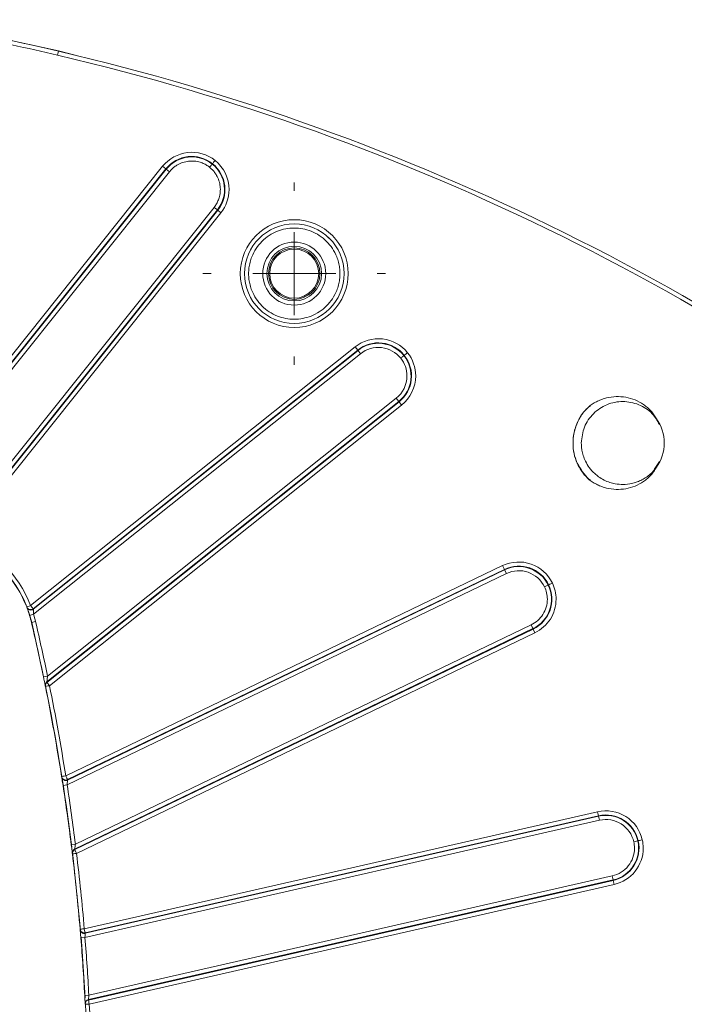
# Model space of a CAD drawing. Header units: millimetres. Extents: x 0 to 420, y 0 to 297.
# Tile 45 of 81: x 104 to 124, y 252 to 281. Entities that reach past the tile are written whole.
import ezdxf

# ---------------------------------------------------------------- set-up
doc = ezdxf.new("R2010")
doc.units = ezdxf.units.MM

# ---------------------------------------------------------------- blocks, each defined once
blk = doc.blocks.new('SW_CENTERMARKSYMBOL_15')
at = {"color": 0, "linetype": 'Continuous', "lineweight": 0}
for p, q in [((0, 2.5), (0, 2.75)), ((0, 0), (0, 1.25)), ((-2.5, 0), (-2.75, 0)), ((0, 0), (-1.25, 0)), ((0, 0), (0, -1.25)), ((0, 0), (1.25, 0)), ((2.5, 0), (2.75, 0)), ((0, -2.5), (0, -2.75))]:
    blk.add_line(p, q, dxfattribs=at)

msp = doc.modelspace()

# ---------------------------------------------------------------- linework, layer by layer
at = {"color": 7, "linetype": 'Continuous', "lineweight": 15}
for p, q in [((105.02864063, 280.28908509), (105.00018662, 280.16736669)), ((105.02993088, 280.29428866), (105.53350136, 280.16909843)), ((109.6667547, 276.89624353), (109.65854492, 276.8859488)), ((108.16672418, 276.81623593), (99.71014923, 266.21202635)), ((99.80786328, 266.134102), (108.26443823, 276.73831157)), ((108.27473296, 276.7301018), (99.8223694, 266.13117313)), ((108.37244701, 276.65217744), (99.99958039, 266.15293478)), ((108.26443823, 276.73831157), (108.16672418, 276.81623593)), ((108.26443823, 276.73831157), (108.27473296, 276.7301018)), ((108.27473296, 276.7301018), (108.37244701, 276.65217744)), ((101.86316815, 265.73207149), (109.71674023, 275.58013938)), ((102.01652213, 265.7239174), (109.81445428, 275.50221502)), ((109.82474901, 275.49400525), (102.02939534, 265.71894093)), ((102.12710939, 265.64101658), (109.92246306, 275.41608089)), ((109.81445428, 275.50221502), (109.71674023, 275.58013938)), ((109.82474901, 275.49400525), (109.81445428, 275.50221502)), ((109.82474901, 275.49400525), (109.92246306, 275.41608089)), ((113.24297435, 274.58739505), (113.13491732, 274.69545202)), ((113.9636038, 271.37494016), (104.18853948, 263.57958649)), ((104.26646384, 263.48187244), (114.04152815, 271.2772261)), ((114.04973793, 271.26693137), (104.2714403, 263.46899923)), ((114.04152815, 271.2772261), (113.9636038, 271.37494016)), ((114.04152815, 271.2772261), (114.04973793, 271.26693137)), ((114.04973793, 271.26693137), (114.12766228, 271.16921732)), ((104.27959439, 263.31564525), (114.12766228, 271.16921732)), ((115.44382879, 271.11915361), (115.43353405, 271.11094384)), ((115.19970034, 269.82492411), (104.70045769, 261.45205749)), ((115.2776247, 269.72721006), (115.19970034, 269.82492411)), ((104.67869585, 261.27484635), (115.2776247, 269.72721006)), ((115.28583448, 269.71691533), (104.6816249, 261.26034038)), ((104.75954925, 261.16262633), (115.36375883, 269.61920128)), ((115.28583448, 269.71691533), (115.2776247, 269.72721006)), ((115.28583448, 269.71691533), (115.36375883, 269.61920128)), ((122.96386961, 267.67628121), (123.12556732, 267.91827894)), ((121.04912175, 267.35263045), (120.98956267, 267.40004986)), ((118.40434132, 264.78014196), (105.24790044, 258.44433396)), ((118.45856853, 264.66753801), (118.40434132, 264.78014196)), ((105.29015359, 258.17263043), (118.51850888, 264.54307058)), ((105.30212764, 258.33173), (118.45856853, 264.66753801)), ((118.46428167, 264.65567454), (105.30426822, 258.31814607)), ((118.45856853, 264.66753801), (118.46428167, 264.65567454)), ((118.46428167, 264.65567454), (118.51850888, 264.54307058)), ((119.79053612, 264.20138748), (119.77867265, 264.19567433)), ((104.07203418, 263.53429283), (104.07683874, 263.52186432)), ((104.27959439, 263.31564525), (104.15994362, 263.27946938)), ((104.2714403, 263.46899923), (104.26646384, 263.48187244)), ((104.21772615, 263.06367452), (104.33944443, 263.09212908)), ((104.58336968, 261.43316006), (104.2240661, 263.06515269)), ((119.26453533, 262.9939307), (105.53890343, 256.38401475)), ((119.31876254, 262.88132674), (119.26453533, 262.9939307)), ((105.51684204, 256.23467214), (119.31876254, 262.88132674)), ((119.32447568, 262.86946327), (105.51850823, 256.22085976)), ((105.57273543, 256.1082558), (119.37870289, 262.75685932)), ((119.32447568, 262.86946327), (119.31876254, 262.88132674)), ((119.32447568, 262.86946327), (119.37870289, 262.75685932)), ((104.70045769, 261.45205749), (104.5780416, 261.42677308)), ((104.5780416, 261.42677308), (104.58818985, 261.37744386)), ((104.68162601, 261.26034127), (104.67869566, 261.2748462)), ((104.63409574, 261.15237945), (104.63701894, 261.13790138)), ((105.12442618, 258.42486329), (105.12656261, 258.41130562)), ((105.13081163, 258.4005732), (105.13294369, 258.38701207)), ((105.30426925, 258.31814657), (105.3021273, 258.33172984)), ((105.29015359, 258.17263043), (105.16659766, 258.15368494)), ((121.26625963, 257.36253207), (105.80610787, 253.83385332)), ((121.29407051, 257.24068464), (121.26625963, 257.36253207)), ((105.82801602, 253.56895747), (121.32481143, 257.10599989)), ((105.83391875, 253.71200589), (121.29407051, 257.24068464)), ((121.29700055, 257.22784732), (105.83504064, 253.69875587)), ((121.29407051, 257.24068464), (121.29700055, 257.22784732)), ((121.29700055, 257.22784732), (121.32481143, 257.10599989)), ((122.48891464, 256.4898308), (122.47607732, 256.48690077)), ((105.53890343, 256.38401475), (105.41486668, 256.36852654)), ((105.41486668, 256.36852654), (105.42088263, 256.32004898)), ((105.51850929, 256.22086027), (105.51684186, 256.23467205)), ((105.4469705, 256.10708639), (105.44863329, 256.09330062)), ((105.92984391, 251.70037041), (121.73522826, 255.30784625)), ((121.7381583, 255.29500893), (105.93050587, 251.68701541)), ((121.70741738, 255.42969368), (105.94457321, 251.83192735)), ((121.73522826, 255.30784625), (121.70741738, 255.42969368)), ((121.7381583, 255.29500893), (121.73522826, 255.30784625)), ((121.7381583, 255.29500893), (121.76596918, 255.1731615)), ((105.95831675, 251.56516799), (121.76596918, 255.1731615)), ((105.68155463, 253.82329441), (105.68267435, 253.81007)), ((105.68572187, 253.80020749), (105.68683747, 253.78698)), ((105.6995137, 253.60711442), (105.70550051, 253.55907831)), ((105.69957065, 253.60621714), (105.70342043, 253.55891058)), ((105.82801602, 253.56895747), (105.70342043, 253.55891058)), ((105.83504165, 253.6987561), (105.83391842, 253.71200581)), ((105.94457321, 251.83192735), (105.81975233, 251.82523804)), ((105.81975233, 251.82523804), (105.82227671, 251.77747162)), ((105.9305069, 251.68701565), (105.92984374, 251.70037037)), ((105.83280879, 251.57232352), (105.8334693, 251.5589943))]:
    msp.add_line(p, q, dxfattribs=at)
at = {"color": 8, "linetype": 'Continuous', "lineweight": 15}
msp.add_line((105.02993088, 280.29428866), (105.02871059, 280.28906874), dxfattribs=at)
at = {"color": 7, "linetype": 'Continuous', "lineweight": 15, "flags": 128}
for points in [[(100.38149667, 281.23579581), (102.47897422, 280.84666884), (105.02993088, 280.29428866)], [(104.63188315, 261.18520786), (104.63320945, 261.17865421), (104.63481344, 261.17072369)], [(105.44802554, 256.14408522), (105.44878139, 256.13784471), (105.44969521, 256.13029323)], [(105.69056027, 253.79405515), (105.49367897, 255.76688783), (105.44942716, 256.14098397)], [(105.83006162, 251.75378139), (105.72971381, 253.30769188), (105.70800225, 253.58303701)], [(105.83759631, 251.6133138), (105.83789863, 251.6072797), (105.8382637, 251.5999781)], [(105.9091312, 249.48549607), (105.87147315, 250.84126502), (105.8396506, 251.56580798)]]:
    msp.add_lwpolyline(points, dxfattribs=at)
at = {"color": 7, "linetype": 'Continuous', "lineweight": 15}
for centre, radius in [((112.12966293, 273.58214002), 1.5), ((112.12966293, 273.58214002), 0.825), ((112.12966293, 273.58213362), 0.77503132), ((112.12966293, 273.58213362), 0.74008987)]:
    msp.add_circle(centre, radius, dxfattribs=at)
for centre, radius, start, end in [((86.91874615, 202.81993809), 79.55775899, 76.8423003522, 77.8583598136), ((89.017549, 211.79803933), 70.33760306, 50.4353052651, 76.8423003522), ((109.04455453, 276.11618958), 0.9978062, 51.428571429, 141.428571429), ((109.04455453, 276.11618958), 0.98463874, 51.428571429, 141.428571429), ((109.04463271, 276.11612724), 0.98463874, 321.428571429, 51.428571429), ((109.04463271, 276.11612724), 0.9978062, 321.428571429, 51.428571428), ((114.66365014, 270.49710981), 0.9978062, 38.571428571, 128.571428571), ((114.66365014, 270.49710981), 0.98463874, 38.571428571, 128.571428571), ((114.66371249, 270.49703162), 0.98463874, 308.571428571, 38.571428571), ((114.66371249, 270.49703162), 0.9978062, 308.571428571, 38.571428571), ((100.81595443, 262.26842512), 3.5, 13.157959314, 76.842040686), ((100.81595121, 262.26842831), 3.49349242, 21.244544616, 68.755455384), ((118.89150041, 263.76854569), 0.9978062, 25.714285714, 115.714285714), ((118.89150041, 263.76854569), 0.98463874, 25.714285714, 115.714285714), ((118.8915438, 263.76845559), 0.98463874, 295.714285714, 25.714285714), ((118.8915438, 263.76845559), 0.9978062, 295.714285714, 25.714285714), ((104.19350707, 263.56672563), 0.12499615, 201.032749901, 308.571079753), ((100.81595121, 262.26842831), 3.49349242, 13.157959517, 16.822455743), ((41.36874716, 248.37122325), 64.54349143, 11.6700401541, 13.1579595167), ((104.7565953, 261.17712215), 0.12497337, 128.559492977, 191.419080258), ((104.75950295, 261.16261695), 0.12495275, 179.999974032, 191.408001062), ((41.36874716, 248.37122325), 64.54349143, 8.9611871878, 11.4083162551), ((41.36874935, 248.37122005), 64.55, 7.0522773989, 11.4147331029), ((105.25003475, 258.43076363), 0.12499593, 188.955607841, 295.714166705), ((41.36874716, 248.37122325), 64.54349143, 7.1175628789, 8.7175663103), ((121.51610328, 256.26789553), 0.9978062, 12.857142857, 102.857142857), ((121.51610328, 256.26789553), 0.98463874, 12.857142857, 102.857142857), ((121.51612553, 256.26779804), 0.98463874, 282.857142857, 12.857142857), ((121.51612553, 256.26779804), 0.9978062, 282.857142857, 12.857142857), ((105.57105086, 256.12205979), 0.12498055, 115.704928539, 186.880897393), ((105.5726935, 256.10825074), 0.12495777, 179.999994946, 186.871231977), ((41.36874716, 248.37122325), 64.54349143, 4.845621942, 6.8714105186), ((105.80722213, 253.82061423), 0.12499332, 184.839128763, 282.859437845), ((41.36874716, 248.37122325), 64.54349143, 3.067622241, 4.6101248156), ((105.95764132, 251.57851477), 0.12498597, 102.85020592, 182.839342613), ((105.95827758, 251.56516605), 0.12496078, 179.999999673, 182.830877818)]:
    msp.add_arc(centre, radius, start, end, dxfattribs=at)
for points in [[(103.62576842, 280.47583682), (104.09288748, 280.37534003), (104.53492308, 280.27613094), (105.00018662, 280.16736669)], [(105.00018662, 280.16736669), (115.55020661, 277.70109778), (125.38705759, 272.82634324), (133.73940219, 265.92534738)], [(110.16741987, 276.11612724), (110.16741987, 276.45779072), (110.01180232, 276.78093389), (109.74467905, 276.99395758)], [(109.92246306, 275.41608089), (110.08104623, 275.61493789), (110.16741987, 275.86177958), (110.16741987, 276.11612724)], [(115.33582, 271.03301948), (115.45723861, 270.88076536), (115.52337026, 270.69177195), (115.52337026, 270.49703162)], [(115.78649965, 270.49703162), (115.78649965, 270.75137928), (115.700126, 270.99822097), (115.54154284, 271.19707797)], [(115.52337026, 270.49703162), (115.52337026, 270.23543826), (115.40422227, 269.9880249), (115.19970034, 269.82492411)], [(115.36375883, 269.61920128), (115.6308821, 269.83222497), (115.78649965, 270.15536814), (115.78649965, 270.49703162)], [(123.27420454, 268.47668164), (123.27420454, 268.73658422), (123.19061816, 268.99584309), (123.03881003, 269.20680196)], [(123.03881003, 267.74656131), (123.19061816, 267.95752018), (123.27420454, 268.21677905), (123.27420454, 268.47668164)], [(104.18853948, 263.57958649), (103.82086361, 264.52532998), (103.07285288, 265.27334071), (102.12710939, 265.64101658)], [(119.66606869, 264.14144712), (119.72210182, 264.02509314), (119.75120158, 263.89759877), (119.75120158, 263.76845559)], [(120.01433096, 263.76845559), (120.01433096, 263.93712771), (119.97632416, 264.10364635), (119.90314007, 264.25561468)], [(104.07203418, 263.53429283), (104.07203418, 263.53429283), (104.12423846, 263.55458824), (104.18853948, 263.57958649)], [(104.33944443, 263.09212908), (104.32183797, 263.16744311), (104.30197846, 263.2416105), (104.27959439, 263.31564525)], [(104.70045769, 261.45205749), (104.58600047, 262.00620957), (104.46825227, 262.54113586), (104.33944443, 263.09212908)], [(104.75954925, 261.16262633), (104.69192294, 261.14898026), (104.63701894, 261.13790138), (104.63701894, 261.13790138)], [(105.24790044, 258.44433396), (105.10373741, 259.3585513), (104.94261559, 260.25539811), (104.75954925, 261.16262633)], [(105.12442618, 258.42486329), (105.12442618, 258.42486329), (105.17975314, 258.43358781), (105.24790044, 258.44433396)], [(105.53890343, 256.38401475), (105.46358549, 256.98719575), (105.382284, 257.5717876), (105.29015359, 258.17263043)], [(122.35422989, 256.45908989), (122.36855337, 256.39633463), (122.37578331, 256.33216717), (122.37578331, 256.26779804)], [(122.63891269, 256.26779804), (122.63891269, 256.35186967), (122.62946977, 256.4356779), (122.61076207, 256.51764168)], [(105.57273543, 256.1082558), (105.5042416, 256.10000181), (105.44863329, 256.09330062), (105.44863329, 256.09330062)], [(105.80610787, 253.83385332), (105.74127594, 254.59861289), (105.66456057, 255.34626596), (105.57273543, 256.1082558)], [(105.68155463, 253.82329441), (105.68155463, 253.82329441), (105.73736507, 253.8280257), (105.80610787, 253.83385332)], [(105.94457321, 251.83192735), (105.91319711, 252.41739706), (105.87514071, 252.98454451), (105.82801602, 253.56895747)], [(105.95831675, 251.56516799), (105.88941157, 251.56176063), (105.8334693, 251.5589943), (105.8334693, 251.5589943)], [(106.02748995, 249.49406041), (106.01539884, 250.19032918), (105.9927103, 250.8696441), (105.95831675, 251.56516799)]]:
    msp.add_open_spline(points, degree=3, dxfattribs=at)
for points, knots in [([(109.74460087, 276.99401993), (109.51179238, 277.17967851), (109.21474316, 277.26525692), (108.62294135, 277.19857687), (108.35238276, 277.04904442), (108.16672418, 276.81623593)], [0, 0, 0, 0, 0.5, 0.5, 1, 1, 1, 1]), ([(109.58054238, 276.7882971), (109.56327787, 276.80147727), (109.52889118, 276.82772893), (109.47387409, 276.86198698), (109.41674791, 276.89215067), (109.35723895, 276.91787907), (109.26112013, 276.95116299), (109.12414741, 276.97855737), (108.94774135, 276.97622553), (108.77515177, 276.93924265), (108.63451619, 276.87621966), (108.52554585, 276.80434007), (108.44280215, 276.73429833), (108.39596561, 276.67962914), (108.37244701, 276.65217744)], [0, 0, 0, 0, 0.048282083, 0.0961660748, 0.1439270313, 0.1918421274, 0.2401858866, 0.3700178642, 0.5000484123, 0.6298804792, 0.7599111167, 0.840111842, 0.9197134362, 1, 1, 1, 1]), ([(109.65854492, 276.8859488), (109.6581883, 276.88550161), (109.64982121, 276.87500961), (109.62067237, 276.83845812), (109.60105437, 276.81385793), (109.58062057, 276.78823475)], [0, 0, 0, 0, 0.5, 0.5, 1, 1, 1, 1]), ([(109.66667652, 276.89630588), (109.66703313, 276.89675307), (109.67540023, 276.90724507), (109.70454907, 276.94379656), (109.72416707, 276.96839676), (109.74460087, 276.99401993)], [0, 0, 0, 0, 0.5, 0.5, 1, 1, 1, 1]), ([(109.71674023, 275.58013938), (109.72992039, 275.5974039), (109.75617205, 275.63179059), (109.79043011, 275.68680767), (109.82059379, 275.74393385), (109.84632219, 275.80344281), (109.87960611, 275.89956164), (109.9070005, 276.03653436), (109.90466865, 276.21294042), (109.86768578, 276.38552999), (109.80466278, 276.52616557), (109.73278319, 276.63513592), (109.66274146, 276.71787961), (109.60807227, 276.76471615), (109.58062057, 276.78823475)], [0, 0, 0, 0, 0.048282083, 0.0961660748, 0.1439270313, 0.1918421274, 0.2401858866, 0.3700178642, 0.5000484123, 0.6298804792, 0.7599111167, 0.840111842, 0.9197134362, 1, 1, 1, 1]), ([(113.75466293, 273.58214002), (113.75466293, 274.47900191), (113.02652482, 275.20714002), (111.23280103, 275.20714002), (110.50466293, 274.47900191), (110.50466293, 273.58214002)], [0, 0, 0, 0, 0.5, 0.5, 1, 1, 1, 1]), ([(113.50466293, 273.58214002), (113.50415183, 273.61111716), (113.50313359, 273.66884691), (113.49479064, 273.75488636), (113.48143899, 273.83991785), (113.46260379, 273.92393502), (113.43840407, 274.0069432), (113.38710408, 274.14918567), (113.28742961, 274.34264025), (113.10857672, 274.56090972), (112.89018813, 274.73987585), (112.64570736, 274.86592091), (112.38895366, 274.94122847), (112.12975107, 274.96509128), (111.87046222, 274.94124654), (111.61378258, 274.86598716), (111.36921807, 274.73992394), (111.1508697, 274.56104153), (110.97196583, 274.34269711), (110.85893825, 274.12362511), (110.79437716, 273.92507516), (110.7607492, 273.75497219), (110.75669733, 273.63991112), (110.75466293, 273.58214002)], [0, 0, 0, 0, 0.0201464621, 0.0401368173, 0.0600503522, 0.0799672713, 0.0999677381, 0.1201309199, 0.1850811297, 0.2500934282, 0.3150436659, 0.3800559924, 0.4400117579, 0.5000289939, 0.5599847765, 0.6200020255, 0.6849522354, 0.7499645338, 0.8149147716, 0.879927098, 0.9200449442, 0.9598553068, 1, 1, 1, 1]), ([(113.07966293, 273.58214002), (113.07966293, 274.10645928), (112.65398218, 274.53214002), (111.60534367, 274.53214002), (111.17966293, 274.10645928), (111.17966293, 273.58214002)], [0, 0, 0, 0, 0.5, 0.5, 1, 1, 1, 1]), ([(110.50466293, 273.58214002), (110.50466293, 272.68527813), (111.23280103, 271.95714002), (113.02652482, 271.95714002), (113.75466293, 272.68527813), (113.75466293, 273.58214002)], [0, 0, 0, 0, 0.5, 0.5, 1, 1, 1, 1]), ([(110.75466293, 273.58214002), (110.75517402, 273.55316288), (110.75619226, 273.49543313), (110.76453521, 273.40939368), (110.77788686, 273.32436219), (110.79672206, 273.24034502), (110.82092178, 273.15733685), (110.87222177, 273.01509437), (110.97189624, 272.8216398), (111.15074913, 272.60337032), (111.36913773, 272.42440419), (111.61361849, 272.29835913), (111.87037219, 272.22305158), (112.12957478, 272.19918876), (112.38886363, 272.2230335), (112.64554327, 272.29829288), (112.89010778, 272.4243561), (113.10845615, 272.60323851), (113.28736002, 272.82158294), (113.4003876, 273.04065493), (113.46494869, 273.23920488), (113.49857665, 273.40930785), (113.50262852, 273.52436892), (113.50466293, 273.58214002)], [0, 0, 0, 0, 0.0201464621, 0.0401368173, 0.0600503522, 0.0799672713, 0.0999677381, 0.1201309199, 0.1850811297, 0.2500934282, 0.3150436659, 0.3800559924, 0.4400117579, 0.5000289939, 0.5599847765, 0.6200020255, 0.6849522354, 0.7499645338, 0.8149147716, 0.879927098, 0.9200449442, 0.9598553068, 1, 1, 1, 1]), ([(111.17966293, 273.58214002), (111.17966293, 273.05782076), (111.60534367, 272.63214002), (112.65398218, 272.63214002), (113.07966293, 273.05782076), (113.07966293, 273.58214002)], [0, 0, 0, 0, 0.5, 0.5, 1, 1, 1, 1]), ([(115.54148049, 271.19715615), (115.35582191, 271.42996464), (115.08526332, 271.57949709), (114.49346151, 271.64617714), (114.19641229, 271.56059873), (113.9636038, 271.37494016)], [0, 0, 0, 0, 0.5, 0.5, 1, 1, 1, 1]), ([(114.12766228, 271.16921732), (114.30591123, 271.31136612), (114.53334585, 271.3768889), (114.98645669, 271.32583557), (115.19360886, 271.21134662), (115.33575765, 271.03309766)], [0, 0, 0, 0, 0.5, 0.5, 1, 1, 1, 1]), ([(115.43353405, 271.11094384), (115.43308687, 271.11058722), (115.42259486, 271.10222012), (115.38604338, 271.07307129), (115.36144318, 271.05345328), (115.33582, 271.03301948)], [0, 0, 0, 0, 0.5, 0.5, 1, 1, 1, 1]), ([(115.44376644, 271.11923179), (115.44421362, 271.11958841), (115.45470563, 271.12795551), (115.49125711, 271.15710435), (115.51585731, 271.17672235), (115.54148049, 271.19715615)], [0, 0, 0, 0, 0.5, 0.5, 1, 1, 1, 1]), ([(123.03881003, 269.20680196), (123.02671623, 269.22809114), (123.00263099, 269.27048928), (122.96197761, 269.33107421), (122.91824924, 269.38898615), (122.87111458, 269.44404078), (122.82066417, 269.49628564), (122.76687642, 269.5457013), (122.70976088, 269.59230868), (122.59097308, 269.67824411), (122.39643794, 269.78359217), (122.11416037, 269.86433074), (121.82137399, 269.88609792), (121.57972407, 269.85110635), (121.39455417, 269.79464532), (121.26088544, 269.73801076), (121.13135093, 269.66798482), (121.0507605, 269.61077955), (121.01000117, 269.58184747)], [0, 0, 0, 0, 0.0314453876, 0.0626245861, 0.0936474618, 0.1246255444, 0.1556708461, 0.1868946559, 0.2184063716, 0.2503124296, 0.3752047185, 0.5001568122, 0.6247960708, 0.7496269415, 0.8112784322, 0.8731347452, 0.9358367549, 1, 1, 1, 1]), ([(121.01000117, 267.3715158), (120.87468819, 267.52962143), (120.60739925, 267.84193356), (120.48443694, 268.46077549), (120.58962193, 268.99703006), (120.80191128, 269.38324983), (120.97658005, 269.53733065), (121.04763885, 269.60001385)], [0, 0, 0, 0, 0.245316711, 0.4845835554, 0.7229394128, 0.8872861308, 1, 1, 1, 1]), ([(121.01000117, 269.58184747), (120.98834906, 269.56130842), (120.94523189, 269.52040777), (120.88543203, 269.45460662), (120.8296921, 269.38597213), (120.77832549, 269.31416652), (120.73125088, 269.23928675), (120.68849376, 269.16129724), (120.61870693, 269.01423107), (120.5450225, 268.78740402), (120.51380755, 268.47682655), (120.5449746, 268.16608942), (120.62558277, 267.918087), (120.71826516, 267.73276754), (120.80200129, 267.60206491), (120.89833752, 267.48008274), (120.97264231, 267.40783861), (121.01000117, 267.3715158)], [0, 0, 0, 0, 0.0360537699, 0.0717960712, 0.1073519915, 0.1428485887, 0.1784135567, 0.2141738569, 0.2502543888, 0.3750774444, 0.5000122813, 0.6248542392, 0.7498084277, 0.8126764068, 0.874876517, 0.9370905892, 1, 1, 1, 1]), ([(123.12556732, 269.03508433), (123.06053696, 269.1499048), (122.91448276, 269.40778457), (122.51182393, 269.6598672), (122.02521456, 269.75968756), (121.53254508, 269.66147236), (121.1197066, 269.38360929), (120.8305549, 268.96748116), (120.79298799, 268.64028148), (120.77420454, 268.47668164)], [0, 0, 0, 0, 0.1179852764, 0.2649877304, 0.4119901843, 0.5589926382, 0.7059950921, 0.8529975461, 1, 1, 1, 1]), ([(123.03881003, 267.74656131), (123.02326488, 267.72575903), (122.99217478, 267.68415475), (122.94072617, 267.62558369), (122.88600246, 267.57011314), (122.82785749, 267.51821638), (122.76661307, 267.47002575), (122.70248118, 267.42574686), (122.63571775, 267.3855466), (122.56657984, 267.34958245), (122.49533733, 267.31799333), (122.40679603, 267.28516937), (122.25355761, 267.24225516), (122.0422858, 267.21821791), (121.81830155, 267.23830323), (121.62689489, 267.28699484), (121.45709614, 267.35720886), (121.30527092, 267.44940548), (121.15320765, 267.57270037), (121.01502873, 267.72661832), (120.90094092, 267.91547458), (120.83038539, 268.09249843), (120.79301505, 268.24637923), (120.77654171, 268.37174235), (120.77490472, 268.44524325), (120.77420454, 268.47668164)], [0, 0, 0, 0, 0.0247679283, 0.0495355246, 0.0743027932, 0.0990697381, 0.1238363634, 0.1486026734, 0.1733686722, 0.1981343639, 0.2228997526, 0.2476648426, 0.288154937, 0.3745023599, 0.4487670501, 0.5014682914, 0.5624152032, 0.6233592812, 0.6702106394, 0.7488199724, 0.8192908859, 0.8796533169, 0.9298974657, 0.9700151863, 1, 1, 1, 1]), ([(121.01000117, 267.3715158), (121.02974485, 267.35712626), (121.06919986, 267.32837077), (121.13089159, 267.2888669), (121.19430229, 267.25213137), (121.28107221, 267.20725506), (121.39313059, 267.15937326), (121.57915014, 267.10224628), (121.82142077, 267.06727384), (122.11421676, 267.08902812), (122.39651198, 267.16984205), (122.61251864, 267.28674828), (122.76773704, 267.40537303), (122.87237552, 267.50767699), (122.96462356, 267.62084283), (123.01399503, 267.70450911), (123.03881003, 267.74656131)], [0, 0, 0, 0, 0.0313831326, 0.0627148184, 0.0940661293, 0.1255080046, 0.1881877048, 0.2503150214, 0.3751772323, 0.5000865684, 0.6248077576, 0.7497091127, 0.8130841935, 0.8753330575, 0.9373401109, 1, 1, 1, 1]), ([(119.90309669, 264.25570478), (119.77389772, 264.5239892), (119.5433967, 264.7299775), (118.9812703, 264.92667404), (118.67262574, 264.90934093), (118.40434132, 264.78014196)], [0, 0, 0, 0, 0.5, 0.5, 1, 1, 1, 1]), ([(118.51850888, 264.54307058), (118.72391984, 264.64199129), (118.96023239, 264.65526232), (119.39062236, 264.50466235), (119.5671046, 264.34694818), (119.66602531, 264.14153722)], [0, 0, 0, 0, 0.5, 0.5, 1, 1, 1, 1]), ([(119.77867265, 264.19567433), (119.77815732, 264.19542616), (119.76606652, 264.18960354), (119.72394523, 264.16931899), (119.69559639, 264.15566691), (119.66606869, 264.14144712)], [0, 0, 0, 0, 0.5, 0.5, 1, 1, 1, 1]), ([(119.79049273, 264.20147757), (119.79100806, 264.20172574), (119.80309886, 264.20754837), (119.84522015, 264.22783291), (119.87356899, 264.24148499), (119.90309669, 264.25570478)], [0, 0, 0, 0, 0.5, 0.5, 1, 1, 1, 1]), ([(104.26646384, 263.48187244), (104.25334233, 263.47141043), (104.2365502, 263.46250958), (104.19799459, 263.45339978), (104.17633215, 263.45342832), (104.1356364, 263.46440034), (104.11689723, 263.47526452), (104.08815214, 263.50251934), (104.07811412, 263.5186539), (104.07203418, 263.53429283)], [0, 0, 0, 0, 0.25, 0.25, 0.5, 0.5, 0.75, 0.75, 1, 1, 1, 1]), ([(104.18853948, 263.57958649), (104.20871643, 263.5542854), (104.22877448, 263.52913339), (104.25755692, 263.49304136), (104.2661117, 263.482314), (104.26646384, 263.48187244)], [0, 0, 0, 0, 0.5, 0.5, 1, 1, 1, 1]), ([(119.75120158, 263.76845559), (119.75120158, 263.606644), (119.7055258, 263.44809987), (119.53334788, 263.17408029), (119.41032254, 263.06413812), (119.26453533, 262.9939307)], [0, 0, 0, 0, 0.5, 0.5, 1, 1, 1, 1]), ([(119.37870289, 262.75685932), (119.56911355, 262.84855626), (119.72979526, 262.99215021), (119.95467446, 263.35004341), (120.01433096, 263.5571157), (120.01433096, 263.76845559)], [0, 0, 0, 0, 0.5, 0.5, 1, 1, 1, 1]), ([(104.07683874, 263.52186432), (104.07726989, 263.52074264), (104.08814685, 263.49298582), (104.12063735, 263.40238373), (104.14127474, 263.34121623), (104.15994362, 263.27946938)], [0, 0, 0, 0, 0.5, 0.5, 1, 1, 1, 1]), ([(104.27959439, 263.31564525), (104.27960421, 263.35538392), (104.2778251, 263.3941241), (104.27358597, 263.45108415), (104.2715169, 263.46830136), (104.2714403, 263.46899923)], [0, 0, 0, 0, 0.5, 0.5, 1, 1, 1, 1]), ([(104.61629925, 261.24015562), (104.61631347, 261.24008599), (104.61932387, 261.22534266), (104.62365217, 261.20395277), (104.62939996, 261.17561604), (104.63317435, 261.15693912), (104.6337899, 261.15389295), (104.63409574, 261.15237945)], [0, 0, 0, 0, 0.0011864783, 0.2512222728, 0.5004412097, 0.7517938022, 1, 1, 1, 1]), ([(104.63455019, 261.162617), (104.63455019, 261.18111013), (104.63887287, 261.20034311), (104.65555755, 261.2345242), (104.66780555, 261.24932335), (104.6816249, 261.26034038)], [0, 0, 0, 0, 0.5, 0.5, 1, 1, 1, 1]), ([(104.67869603, 261.2748465), (104.67880423, 261.27570836), (104.68162729, 261.29812964), (104.68990185, 261.36497801), (104.69529214, 261.40903903), (104.70045769, 261.45205749)], [0, 0, 0, 0, 0.5, 0.5, 1, 1, 1, 1]), ([(104.6816249, 261.26034038), (104.68197703, 261.25989881), (104.69053181, 261.24917146), (104.71931425, 261.21307943), (104.7393723, 261.18792742), (104.75954925, 261.16262633)], [0, 0, 0, 0, 0.5, 0.5, 1, 1, 1, 1]), ([(105.30212764, 258.33173), (105.28706299, 258.32447695), (105.26880353, 258.31955076), (105.22940476, 258.31916939), (105.20841327, 258.32391709), (105.17131264, 258.34336152), (105.15546546, 258.35792096), (105.13336561, 258.39053373), (105.12703014, 258.40835012), (105.12442618, 258.42486329)], [0, 0, 0, 0, 0.25, 0.25, 0.5, 0.5, 0.75, 0.75, 1, 1, 1, 1]), ([(105.12656261, 258.41130562), (105.12675055, 258.41011212), (105.13148192, 258.38013375), (105.146441, 258.28436613), (105.1566271, 258.21870949), (105.16659766, 258.15368494)], [0, 0, 0, 0, 0.5, 0.5, 1, 1, 1, 1]), ([(105.24790044, 258.44433396), (105.26194148, 258.41517742), (105.2758998, 258.38619269), (105.29592936, 258.34460087), (105.30188259, 258.33223886), (105.30212764, 258.33173)], [0, 0, 0, 0, 0.5, 0.5, 1, 1, 1, 1]), ([(105.29015359, 258.17263043), (105.29383844, 258.20938774), (105.29745101, 258.24647468), (105.30262853, 258.30055352), (105.30420506, 258.31747247), (105.30426822, 258.31814607)], [0, 0, 0, 0, 0.5, 0.5, 1, 1, 1, 1]), ([(122.61073982, 256.51773918), (122.54447904, 256.80804662), (122.36559387, 257.06016167), (121.86133025, 257.3770115), (121.55656708, 257.42879285), (121.26625963, 257.36253207)], [0, 0, 0, 0, 0.5, 0.5, 1, 1, 1, 1]), ([(121.32481143, 257.10599989), (121.54708423, 257.15673221), (121.78042502, 257.11708602), (122.16651256, 256.87449113), (122.30347532, 256.68146019), (122.35420764, 256.45918738)], [0, 0, 0, 0, 0.5, 0.5, 1, 1, 1, 1]), ([(122.47607732, 256.48690077), (122.47551969, 256.48677349), (122.46243637, 256.48378731), (122.41685742, 256.47338421), (122.38618147, 256.46638263), (122.35422989, 256.45908989)], [0, 0, 0, 0, 0.5, 0.5, 1, 1, 1, 1]), ([(122.48889239, 256.4899283), (122.48945002, 256.49005557), (122.50253334, 256.49304175), (122.54811229, 256.50344485), (122.57878824, 256.51044644), (122.61073982, 256.51773918)], [0, 0, 0, 0, 0.5, 0.5, 1, 1, 1, 1]), ([(105.43718279, 256.18773349), (105.43718689, 256.18770011), (105.44061347, 256.15976558), (105.44365178, 256.13450693), (105.44649638, 256.1110223), (105.44681268, 256.10839651), (105.4469705, 256.10708639)], [0, 0, 0, 0, 0.0005950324, 0.4979971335, 0.7495281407, 1, 1, 1, 1]), ([(105.44773574, 256.10825075), (105.44773574, 256.13080265), (105.45435541, 256.15501356), (105.48010453, 256.19553484), (105.49887593, 256.21140786), (105.51850823, 256.22085976)], [0, 0, 0, 0, 0.5, 0.5, 1, 1, 1, 1]), ([(105.51684222, 256.23467223), (105.51694745, 256.23536948), (105.51961296, 256.25297125), (105.5278897, 256.30854114), (105.53345292, 256.34630357), (105.53890343, 256.38401475)], [0, 0, 0, 0, 0.5, 0.5, 1, 1, 1, 1]), ([(105.51850823, 256.22085976), (105.51875328, 256.22035091), (105.52470651, 256.20798889), (105.54473607, 256.16639707), (105.55869438, 256.13741234), (105.57273543, 256.1082558)], [0, 0, 0, 0, 0.5, 0.5, 1, 1, 1, 1]), ([(122.37578331, 256.26779804), (122.37578331, 256.07305771), (122.30965165, 255.8840643), (122.06681444, 255.57955606), (121.89727516, 255.47302747), (121.70741738, 255.42969368)], [0, 0, 0, 0, 0.5, 0.5, 1, 1, 1, 1]), ([(121.76596918, 255.1731615), (122.0139398, 255.22975917), (122.23537271, 255.36889469), (122.55253905, 255.7666087), (122.63891269, 256.01345039), (122.63891269, 256.26779804)], [0, 0, 0, 0, 0.5, 0.5, 1, 1, 1, 1]), ([(105.68267435, 253.81007), (105.68308699, 253.80516074), (105.68391002, 253.79536869), (105.6867845, 253.76151712), (105.68901754, 253.73453287), (105.68902423, 253.73445197)], [0, 0, 0, 0, 0.50060116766, 0.99850275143, 1, 1, 1, 1]), ([(105.83391875, 253.71200589), (105.8251164, 253.71055854), (105.80782172, 253.70771482), (105.77455831, 253.71124471), (105.74303282, 253.72292558), (105.72543796, 253.73918689), (105.71949568, 253.74467879)], [0, 0, 0, 0, 0.2149264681, 0.4222831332, 0.8048889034, 1, 1, 1, 1]), ([(105.80610787, 253.83385332), (105.81330894, 253.80230337), (105.82046758, 253.77093933), (105.83073991, 253.7259333), (105.83379308, 253.71255651), (105.83391875, 253.71200589)], [0, 0, 0, 0, 0.5, 0.5, 1, 1, 1, 1]), ([(105.82801602, 253.56895747), (105.82994969, 253.60240533), (105.83176645, 253.63574135), (105.83428966, 253.68366673), (105.8350109, 253.69816623), (105.83504064, 253.69875587)], [0, 0, 0, 0, 0.5, 0.5, 1, 1, 1, 1]), ([(105.8333168, 251.56516605), (105.8333168, 251.59136679), (105.84257529, 251.62064803), (105.87907549, 251.66612673), (105.90539572, 251.68128561), (105.93050587, 251.68701541)], [0, 0, 0, 0, 0.5, 0.5, 1, 1, 1, 1]), ([(105.92984408, 251.70037045), (105.92991342, 251.70097018), (105.93163231, 251.71575389), (105.93714, 251.76431859), (105.94088683, 251.7978916), (105.94457321, 251.83192735)], [0, 0, 0, 0, 0.5, 0.5, 1, 1, 1, 1]), ([(105.93050587, 251.68701541), (105.93063155, 251.68646479), (105.93368471, 251.673088), (105.94395704, 251.62808197), (105.95111568, 251.59671793), (105.95831675, 251.56516799)], [0, 0, 0, 0, 0.5, 0.5, 1, 1, 1, 1]), ([(105.82897732, 251.64857039), (105.828979, 251.64853788), (105.83037425, 251.62143187), (105.83206208, 251.58720722), (105.83255945, 251.57729345), (105.83280879, 251.57232352)], [0, 0, 0, 0, 0.0005985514, 0.4989841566, 1, 1, 1, 1])]:
    msp.add_open_spline(points, degree=3, knots=knots, dxfattribs=at)
at = {"color": 8, "linetype": 'Continuous', "lineweight": 15}
for points, knots in [([(104.58818985, 261.37744386), (104.59169682, 261.3604156), (104.60209475, 261.30992805), (104.61063766, 261.26796531), (104.61629925, 261.24015562)], [0, 0, 0, 0, 0.33727663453, 1, 1, 1, 1]), ([(105.42088263, 256.32004898), (105.42294394, 256.30346595), (105.42908491, 256.25406238), (105.43395044, 256.2142093), (105.43718279, 256.18773349)], [0, 0, 0, 0, 0.3356647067, 1, 1, 1, 1]), ([(105.71949568, 253.74467879), (105.71767452, 253.74614382), (105.71041616, 253.7519828), (105.69978688, 253.7673394), (105.68664342, 253.79165708), (105.68336694, 253.81202721), (105.68155463, 253.82329441)], [0, 0, 0, 0, 0.0783794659, 0.3123875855, 0.6196653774, 1, 1, 1, 1]), ([(105.68902423, 253.73445197), (105.69113397, 253.70913141), (105.69431281, 253.67097961), (105.69824738, 253.62251634), (105.69957065, 253.60621714)], [0, 0, 0, 0, 0.6636792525, 1, 1, 1, 1]), ([(105.82227671, 251.77747162), (105.82314078, 251.7611809), (105.82572117, 251.71253191), (105.82767666, 251.67411975), (105.82897732, 251.64857039)], [0, 0, 0, 0, 0.3348624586, 1, 1, 1, 1])]:
    msp.add_open_spline(points, degree=3, knots=knots, dxfattribs=at)

# ---------------------------------------------------------------- block references
at = {"color": 7, "linetype": 'Continuous', "lineweight": 0}
msp.add_blockref('SW_CENTERMARKSYMBOL_15', (112.12966293, 273.58214002), dxfattribs=at)

doc.saveas('drawing.dxf')
